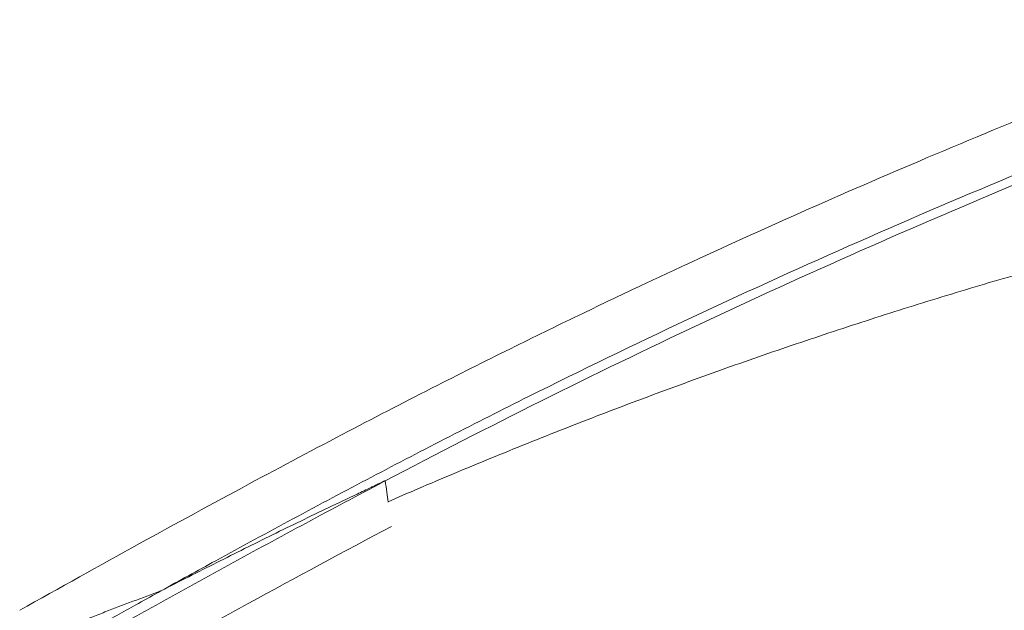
# Model space of a CAD drawing. Header units: millimetres. Extents: x 0 to 594, y 0 to 420.
# Tile 20 of 256: x 89 to 109, y 345 to 357. Entities that reach past the tile are written whole.
import ezdxf

# ---------------------------------------------------------------- set-up
doc = ezdxf.new("R2010")
doc.units = ezdxf.units.MM
doc.layers.add('1', color=7, linetype='Continuous', true_color=0xffffff)

msp = doc.modelspace()

# ---------------------------------------------------------------- linework, layer by layer
at = {"layer": '1', "color": 155, "linetype": 'Continuous', "lineweight": 18}
for points, knots in [([(133.435, 363.036), (132.932, 362.903), (131.728, 362.581), (129.926, 362.078), (128.127, 361.559), (126.623, 361.112), (125.324, 360.716), (124.125, 360.343), (122.927, 359.963), (120.656, 359.225), (117.327, 358.088), (113.501, 356.676), (110.228, 355.388), (107.535, 354.274), (104.964, 353.159), (102.993, 352.264), (101.5, 351.566), (100.338, 351.012), (98.953, 350.336), (97.346, 349.53), (95.521, 348.587), (93.48, 347.503), (91.228, 346.274), (89.66, 345.402), (88.841, 344.941)], [0, 0, 0, 0, 0.032159, 0.077226, 0.115917, 0.148233, 0.174491, 0.200164, 0.226156, 0.252466, 0.348367, 0.444643, 0.505914, 0.567176, 0.625928, 0.680288, 0.701865, 0.728485, 0.760442, 0.797734, 0.840357, 0.888295, 0.941522, 1, 1, 1, 1]), ([(91.746, 345.34), (92.121, 345.548), (93.556, 346.338), (96.065, 347.69), (99.297, 349.351), (103.656, 351.462), (109.192, 353.91), (115.956, 356.559), (122.827, 358.937), (129.938, 361.11), (134.782, 362.409), (137.291, 363.038)], [0, 0, 0, 0, 0.026233, 0.100407, 0.174581, 0.248754, 0.397102, 0.545449, 0.693796, 0.842144, 1, 1, 1, 1]), ([(96.356, 347.602), (97.418, 348.16), (99.561, 349.261), (103.906, 351.367), (109.434, 353.811), (116.187, 356.455), (123.045, 358.829), (130.297, 361.045), (135.285, 362.376), (137.946, 363.038)], [0, 0, 0, 0, 0.080936, 0.162557, 0.325799, 0.489041, 0.652283, 0.815525, 1, 1, 1, 1]), ([(96.414, 347.175), (96.618, 347.264), (96.822, 347.351), (97.524, 347.652), (98.024, 347.861), (98.776, 348.17), (99.027, 348.272), (99.529, 348.474), (99.781, 348.574), (100.537, 348.871), (101.043, 349.066), (102.056, 349.447), (102.565, 349.633), (103.585, 349.999), (104.096, 350.178), (105.122, 350.528), (105.636, 350.699), (106.668, 351.034), (107.185, 351.197), (108.222, 351.516), (108.743, 351.672), (109.786, 351.975), (110.309, 352.123), (111.359, 352.411), (111.885, 352.551), (112.478, 352.704), (112.544, 352.721), (112.643, 352.746), (112.677, 352.754), (112.743, 352.771), (112.908, 352.813), (113.337, 352.921), (113.734, 353.018), (114.527, 353.21), (115.057, 353.333), (116.117, 353.571), (116.647, 353.685), (117.709, 353.906), (118.24, 354.012), (119.304, 354.215), (119.837, 354.312), (120.902, 354.498), (121.436, 354.586), (122.504, 354.753), (123.038, 354.832), (124.108, 354.981), (124.643, 355.051), (125.715, 355.18), (126.252, 355.24), (127.058, 355.322), (127.326, 355.348), (127.864, 355.397), (128.133, 355.421), (128.672, 355.465), (128.941, 355.485), (129.48, 355.524), (130.019, 355.559), (130.559, 355.589), (131.099, 355.616), (131.37, 355.627), (131.911, 355.648), (132.181, 355.656), (132.723, 355.67), (132.994, 355.675), (133.536, 355.682), (133.808, 355.683), (134.351, 355.683), (134.623, 355.68), (135.167, 355.671), (135.44, 355.665), (135.985, 355.647), (136.258, 355.636), (136.804, 355.609), (137.077, 355.593), (137.42, 355.569), (137.522, 355.562), (137.625, 355.554), (137.694, 355.549), (137.728, 355.546), (137.899, 355.533), (138.036, 355.521), (138.309, 355.497), (138.446, 355.483), (138.718, 355.456), (138.854, 355.441), (139.126, 355.41), (139.262, 355.393), (139.533, 355.358), (139.669, 355.34), (139.804, 355.321)], [0, 0, 0, 0, 0.014958, 0.014958, 0.051441, 0.051441, 0.069683, 0.069683, 0.087924, 0.087924, 0.124407, 0.124407, 0.16089, 0.16089, 0.197373, 0.197373, 0.233856, 0.233856, 0.270339, 0.270339, 0.306822, 0.306822, 0.343305, 0.343305, 0.379788, 0.379788, 0.384349, 0.384349, 0.386629, 0.386629, 0.388909, 0.39803, 0.416271, 0.416271, 0.452754, 0.452754, 0.489238, 0.489238, 0.525721, 0.525721, 0.562204, 0.562204, 0.598687, 0.598687, 0.63517, 0.63517, 0.671653, 0.671653, 0.708136, 0.708136, 0.726377, 0.726377, 0.744619, 0.744619, 0.76286, 0.76286, 0.781102, 0.799343, 0.799343, 0.817585, 0.817585, 0.835826, 0.835826, 0.854068, 0.854068, 0.872309, 0.872309, 0.890551, 0.890551, 0.908792, 0.908792, 0.927034, 0.927034, 0.945275, 0.945275, 0.949836, 0.952116, 0.952116, 0.954396, 0.954396, 0.963517, 0.963517, 0.972638, 0.972638, 0.981758, 0.981758, 0.990879, 0.990879, 1, 1, 1, 1]), ([(96.414, 347.175), (96.618, 347.264), (96.822, 347.351), (97.524, 347.652), (98.024, 347.861), (98.776, 348.17), (99.027, 348.272), (99.529, 348.474), (99.781, 348.574), (100.537, 348.871), (101.043, 349.066), (102.056, 349.447), (102.565, 349.633), (103.585, 349.999), (104.096, 350.178), (105.122, 350.528), (105.636, 350.699), (106.668, 351.034), (107.185, 351.197), (108.222, 351.516), (108.743, 351.672), (109.786, 351.975), (110.309, 352.123), (111.359, 352.411), (111.885, 352.551), (112.478, 352.704), (112.544, 352.721), (112.643, 352.746), (112.677, 352.754), (112.743, 352.771), (112.908, 352.813), (113.337, 352.921), (113.734, 353.018), (114.527, 353.21), (115.057, 353.333), (116.117, 353.571), (116.647, 353.685), (117.709, 353.906), (118.24, 354.012), (119.304, 354.215), (119.837, 354.312), (120.902, 354.498), (121.436, 354.586), (122.504, 354.753), (123.038, 354.832), (124.108, 354.981), (124.643, 355.051), (125.715, 355.18), (126.252, 355.24), (127.058, 355.322), (127.326, 355.348), (127.864, 355.397), (128.133, 355.421), (128.672, 355.465), (128.941, 355.485), (129.48, 355.524), (130.019, 355.559), (130.559, 355.589), (131.099, 355.616), (131.37, 355.627), (131.911, 355.648), (132.181, 355.656), (132.723, 355.67), (132.994, 355.675), (133.536, 355.682), (133.808, 355.683), (134.351, 355.683), (134.623, 355.68), (135.167, 355.671), (135.44, 355.665), (135.985, 355.647), (136.258, 355.636), (136.804, 355.609), (137.077, 355.593), (137.42, 355.569), (137.522, 355.562), (137.625, 355.554), (137.694, 355.549), (137.728, 355.546), (137.899, 355.533), (138.036, 355.521), (138.309, 355.497), (138.446, 355.483), (138.718, 355.456), (138.854, 355.441), (139.126, 355.41), (139.262, 355.393), (139.533, 355.358), (139.669, 355.34), (139.804, 355.321)], [0, 0, 0, 0, 0.014958, 0.014958, 0.051441, 0.051441, 0.069683, 0.069683, 0.087924, 0.087924, 0.124407, 0.124407, 0.16089, 0.16089, 0.197373, 0.197373, 0.233856, 0.233856, 0.270339, 0.270339, 0.306822, 0.306822, 0.343305, 0.343305, 0.379788, 0.379788, 0.384349, 0.384349, 0.386629, 0.386629, 0.388909, 0.39803, 0.416271, 0.416271, 0.452754, 0.452754, 0.489238, 0.489238, 0.525721, 0.525721, 0.562204, 0.562204, 0.598687, 0.598687, 0.63517, 0.63517, 0.671653, 0.671653, 0.708136, 0.708136, 0.726377, 0.726377, 0.744619, 0.744619, 0.76286, 0.76286, 0.781102, 0.799343, 0.799343, 0.817585, 0.817585, 0.835826, 0.835826, 0.854068, 0.854068, 0.872309, 0.872309, 0.890551, 0.890551, 0.908792, 0.908792, 0.927034, 0.927034, 0.945275, 0.945275, 0.949836, 0.952116, 0.952116, 0.954396, 0.954396, 0.963517, 0.963517, 0.972638, 0.972638, 0.981758, 0.981758, 0.990879, 0.990879, 1, 1, 1, 1]), ([(89.956, 344.106), (90.092, 344.183), (90.358, 344.332), (90.884, 344.626), (91.809, 345.141), (93.661, 346.164), (95.268, 347.029), (96.347, 347.597), (96.356, 347.602)], [0, 0, 0, 0, 0.062239, 0.124478, 0.248956, 0.497912, 0.995823, 1, 1, 1, 1]), ([(91.746, 345.34), (92.127, 345.536), (92.509, 345.73), (93.274, 346.114), (93.657, 346.305), (94.233, 346.589), (94.426, 346.683), (94.811, 346.87), (95.003, 346.963), (95.389, 347.149), (95.583, 347.241), (95.873, 347.378), (95.969, 347.424), (96.09, 347.481), (96.115, 347.493), (96.145, 347.507), (96.151, 347.51), (96.163, 347.515), (96.181, 347.524), (96.199, 347.533), (96.236, 347.55), (96.26, 347.561), (96.29, 347.575), (96.296, 347.578), (96.305, 347.582), (96.308, 347.584), (96.314, 347.586), (96.324, 347.591), (96.334, 347.596), (96.342, 347.6), (96.345, 347.601), (96.346, 347.601), (96.346, 347.601), (96.347, 347.602), (96.347, 347.602), (96.349, 347.602), (96.349, 347.603), (96.351, 347.603), (96.352, 347.603), (96.353, 347.604), (96.353, 347.604), (96.354, 347.604), (96.354, 347.604), (96.355, 347.604), (96.355, 347.604), (96.355, 347.604), (96.355, 347.603), (96.356, 347.603), (96.356, 347.603), (96.356, 347.603), (96.356, 347.603), (96.356, 347.603), (96.356, 347.603), (96.356, 347.602), (96.356, 347.602), (96.356, 347.602), (96.356, 347.602), (96.356, 347.602)], [0, 0, 0, 0, 0.25, 0.25, 0.5, 0.5, 0.625, 0.625, 0.75, 0.75, 0.875, 0.875, 0.9375, 0.9375, 0.953125, 0.953125, 0.957031, 0.957031, 0.960937, 0.96875, 0.96875, 0.984375, 0.984375, 0.988281, 0.988281, 0.990234, 0.990234, 0.992187, 0.996094, 0.99707, 0.997559, 0.997559, 0.997803, 0.997803, 0.998047, 0.998047, 0.998535, 0.998535, 0.999023, 0.999023, 0.999268, 0.999268, 0.99939, 0.99939, 0.999512, 0.999512, 0.999634, 0.999634, 0.999695, 0.999695, 0.999756, 0.999756, 0.999817, 0.999817, 0.999878, 0.999878, 1, 1, 1, 1]), ([(96.356, 347.602), (96.356, 347.602), (96.356, 347.602), (96.356, 347.602), (96.356, 347.602), (96.356, 347.603), (96.356, 347.603), (96.356, 347.603), (96.356, 347.603), (96.356, 347.603), (96.356, 347.603), (96.355, 347.603), (96.355, 347.604), (96.355, 347.604), (96.355, 347.604), (96.354, 347.604), (96.354, 347.604), (96.353, 347.604), (96.353, 347.604), (96.352, 347.603), (96.351, 347.603), (96.349, 347.603), (96.349, 347.602), (96.347, 347.602), (96.347, 347.602), (96.346, 347.601), (96.346, 347.601), (96.345, 347.601), (96.342, 347.6), (96.334, 347.596), (96.324, 347.591), (96.314, 347.586), (96.308, 347.584), (96.305, 347.582), (96.296, 347.578), (96.29, 347.575), (96.26, 347.561), (96.236, 347.55), (96.199, 347.533), (96.181, 347.524), (96.163, 347.515), (96.151, 347.51), (96.145, 347.507), (96.115, 347.493), (96.09, 347.481), (95.969, 347.424), (95.873, 347.378), (95.583, 347.241), (95.389, 347.149), (95.003, 346.963), (94.811, 346.87), (94.426, 346.683), (94.233, 346.589), (93.657, 346.305), (93.274, 346.114), (92.509, 345.73), (92.127, 345.536), (91.746, 345.34)], [0, 0, 0, 0, 0.000122, 0.000122, 0.000183, 0.000183, 0.000244, 0.000244, 0.000305, 0.000305, 0.000366, 0.000366, 0.000488, 0.000488, 0.00061, 0.00061, 0.000732, 0.000732, 0.000977, 0.000977, 0.001465, 0.001465, 0.001953, 0.001953, 0.002197, 0.002197, 0.002441, 0.002441, 0.00293, 0.003906, 0.007813, 0.009766, 0.009766, 0.011719, 0.011719, 0.015625, 0.015625, 0.03125, 0.03125, 0.039063, 0.042969, 0.042969, 0.046875, 0.046875, 0.0625, 0.0625, 0.125, 0.125, 0.25, 0.25, 0.375, 0.375, 0.5, 0.5, 0.75, 0.75, 1, 1, 1, 1]), ([(96.417, 347.166), (96.408, 347.234), (96.398, 347.301), (96.378, 347.446), (96.367, 347.524), (96.356, 347.602)], [0, 0, 0, 0, 0.463195, 0.463195, 1, 1, 1, 1]), ([(96.356, 347.602), (96.367, 347.524), (96.378, 347.446), (96.398, 347.301), (96.408, 347.234), (96.417, 347.166)], [0, 0, 0, 0, 0.536805, 0.536805, 1, 1, 1, 1]), ([(90.381, 343.327), (90.516, 343.403), (90.781, 343.551), (91.306, 343.845), (92.229, 344.359), (93.995, 345.334), (95.504, 346.148), (96.487, 346.667)], [0, 0, 0, 0, 0.064991, 0.129982, 0.259964, 0.519929, 1, 1, 1, 1]), ([(91.746, 345.34), (91.553, 345.27), (91.361, 345.198), (90.977, 345.053), (90.785, 344.98), (90.498, 344.869), (90.402, 344.831), (90.211, 344.756), (90.115, 344.719), (89.972, 344.662), (89.924, 344.643), (89.829, 344.605), (89.781, 344.586), (89.638, 344.529), (89.543, 344.49), (89.448, 344.451)], [0, 0, 0, 0, 0.25, 0.25, 0.5, 0.5, 0.625, 0.625, 0.75, 0.75, 0.8125, 0.8125, 0.875, 0.875, 1, 1, 1, 1]), ([(89.448, 344.451), (89.543, 344.49), (89.638, 344.529), (89.781, 344.586), (89.829, 344.605), (89.924, 344.643), (89.972, 344.662), (90.115, 344.719), (90.211, 344.756), (90.402, 344.831), (90.498, 344.869), (90.785, 344.98), (90.977, 345.053), (91.361, 345.198), (91.553, 345.27), (91.746, 345.34)], [0, 0, 0, 0, 0.125, 0.125, 0.1875, 0.1875, 0.25, 0.25, 0.375, 0.375, 0.5, 0.5, 0.75, 0.75, 1, 1, 1, 1]), ([(89.694, 344.196), (89.828, 344.271), (90.093, 344.42), (90.62, 344.715), (91.172, 345.022), (91.591, 345.255), (91.746, 345.34)], [0, 0, 0, 0, 0.193401, 0.386801, 0.773603, 1, 1, 1, 1])]:
    msp.add_open_spline(points, degree=3, knots=knots, dxfattribs=at)

doc.saveas('drawing.dxf')
